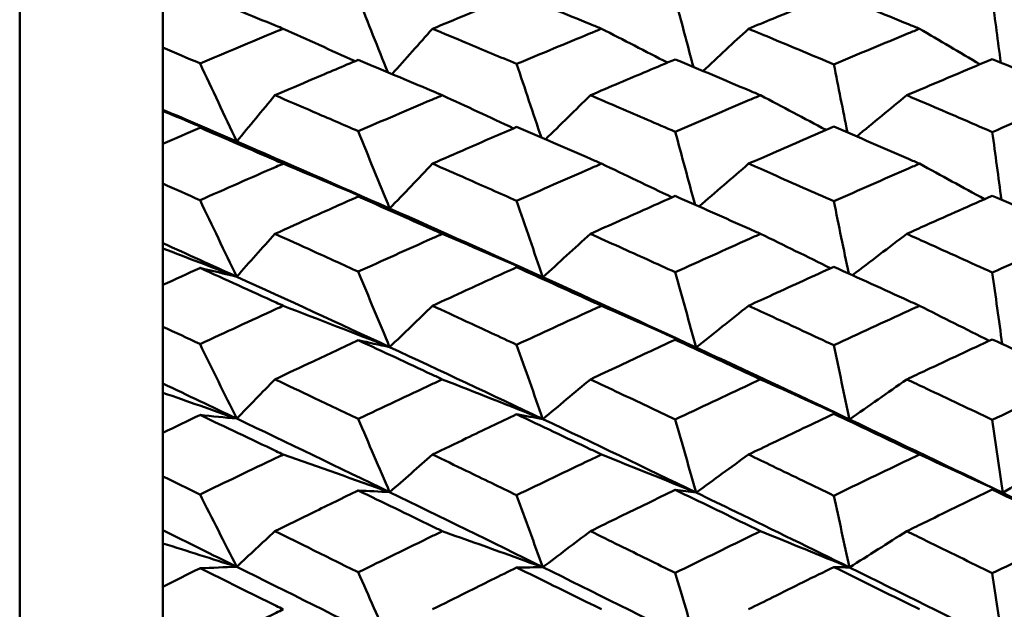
# Model space of a CAD drawing. Header units: millimetres. Extents: x 188 to 1913, y 148 to 2839.
# Tile 181 of 211: x 875 to 882, y 394 to 398. Entities that reach past the tile are written whole.
import ezdxf

# ---------------------------------------------------------------- set-up
doc = ezdxf.new("R2010")
doc.units = ezdxf.units.MM
doc.header["$LTSCALE"] = 10
doc.layers.add('Widoczne (ISO)', color=7, linetype='Continuous', lineweight=50)

msp = doc.modelspace()

# ---------------------------------------------------------------- linework, layer by layer
at = {"layer": 'Widoczne (ISO)'}
for p, q in [((875.3188, 366.3574), (875.3188, 402.3574)), ((876.3188, 398.1792), (876.3188, 397.9163)), ((876.3188, 397.4827), (876.3188, 397.9163)), ((876.3188, 397.4735), (876.3188, 397.4827)), ((876.3188, 397.2443), (876.3188, 397.4735)), ((876.3188, 397.2443), (876.3188, 396.9664)), ((876.3188, 396.5501), (876.3188, 396.9664)), ((876.3188, 396.5135), (876.3188, 396.5501)), ((876.3188, 396.2585), (876.3188, 396.5135)), ((876.3188, 396.2585), (876.3188, 395.9668)), ((876.3188, 395.5694), (876.3188, 395.9668)), ((876.3188, 395.5054), (876.3188, 395.5694)), ((876.3188, 395.2258), (876.3188, 395.5054)), ((876.3188, 395.2258), (876.3188, 394.9213)), ((876.3188, 394.5445), (876.3188, 394.9213)), ((876.3188, 394.4534), (876.3188, 394.5445)), ((876.3188, 394.1501), (876.3188, 394.4534)), ((876.3188, 394.1501), (876.3188, 393.8341))]:
    msp.add_line(p, q, dxfattribs=at)
msp.add_circle((913.3512, 384.3574), 50, dxfattribs=at)
for points, knots in [([(877.1591, 398.0484), (877.1429, 398.055), (877.1267, 398.0617), (876.933, 398.1415), (876.7555, 398.2141), (876.5781, 398.2862)], [0.0853813, 0.0853813, 0.0853813, 0.0853813, 0.09097809, 0.09097809, 0.15214536, 0.15214536, 0.15214536, 0.15214536]), ([(878.7893, 398.2905), (878.6719, 398.2425), (878.5546, 398.1943), (878.3587, 398.1135), (878.2803, 398.081), (878.2018, 398.0484)], [0.02104899, 0.02104899, 0.02104899, 0.02104899, 0.0615671, 0.0615671, 0.08866561, 0.08866561, 0.08866561, 0.08866561]), ([(879.3816, 398.0484), (879.3564, 398.0587), (879.3312, 398.0691), (879.1338, 398.1503), (878.9615, 398.2206), (878.7893, 398.2905)], [0.07597559, 0.07597559, 0.07597559, 0.07597559, 0.08464777, 0.08464777, 0.14401425, 0.14401425, 0.14401425, 0.14401425]), ([(881.0043, 398.2933), (880.8623, 398.2354), (880.7203, 398.1771), (880.5218, 398.0952), (880.4653, 398.0718), (880.4087, 398.0484)], [0.01259731, 0.01259731, 0.01259731, 0.01259731, 0.06159863, 0.06159863, 0.08110666, 0.08110666, 0.08110666, 0.08110666]), ([(881.6023, 398.0484), (881.577, 398.0588), (881.5517, 398.0692), (881.3524, 398.1514), (881.1783, 398.2226), (881.0043, 398.2933)], [0.06686277, 0.06686277, 0.06686277, 0.06686277, 0.07557848, 0.07557848, 0.13558897, 0.13558897, 0.13558897, 0.13558897]), ([(876.5781, 397.8068), (876.7554, 397.8811), (876.9327, 397.9549), (877.1264, 398.0349), (877.1428, 398.0416), (877.1591, 398.0484)], [0.0297954, 0.0297954, 0.0297954, 0.0297954, 0.09092493, 0.09092493, 0.09655955, 0.09655955, 0.09655955, 0.09655955]), ([(878.2018, 398.0484), (878.2803, 398.0157), (878.3587, 397.983), (878.5545, 397.9011), (878.6719, 397.8519), (878.7893, 397.8024)], [0.03448054, 0.03448054, 0.03448054, 0.03448054, 0.06157222, 0.06157222, 0.10209717, 0.10209717, 0.10209717, 0.10209717]), ([(878.7893, 397.8024), (878.9615, 397.8744), (879.1337, 397.946), (879.3311, 398.0275), (879.3563, 398.038), (879.3816, 398.0484)], [0.02530969, 0.02530969, 0.02530969, 0.02530969, 0.08465152, 0.08465152, 0.09334823, 0.09334823, 0.09334823, 0.09334823]), ([(880.4087, 398.0484), (880.4652, 398.0249), (880.5218, 398.0014), (880.7203, 397.9188), (880.8623, 397.8593), (881.0043, 397.7995)], [0.04208868, 0.04208868, 0.04208868, 0.04208868, 0.06158988, 0.06158988, 0.11059803, 0.11059803, 0.11059803, 0.11059803]), ([(881.0043, 397.7995), (881.1783, 397.8725), (881.3523, 397.9449), (881.5516, 398.0274), (881.5769, 398.0379), (881.6023, 398.0484)], [0.01556037, 0.01556037, 0.01556037, 0.01556037, 0.07555527, 0.07555527, 0.08428623, 0.08428623, 0.08428623, 0.08428623]), ([(876.3188, 397.9163), (876.4047, 397.8802), (876.4906, 397.8439), (876.577, 397.8072), (876.5776, 397.807), (876.5781, 397.8068)], [0, 0, 0, 0, 0.02969567, 0.02969567, 0.02988021, 0.02988021, 0.02988021, 0.02988021]), ([(877.6827, 397.8309), (877.5779, 397.7867), (877.473, 397.7423), (877.2793, 397.6598), (877.1903, 397.6218), (877.1014, 397.5836)], [0.02528165, 0.02528165, 0.02528165, 0.02528165, 0.06150593, 0.06150593, 0.09223152, 0.09223152, 0.09223152, 0.09223152]), ([(878.2701, 397.5836), (878.246, 397.5939), (878.2218, 397.6041), (878.026, 397.687), (877.8544, 397.7592), (877.6827, 397.8309)], [0.0806421, 0.0806421, 0.0806421, 0.0806421, 0.08897282, 0.08897282, 0.14811965, 0.14811965, 0.14811965, 0.14811965]), ([(879.8967, 397.8346), (879.767, 397.78), (879.6373, 397.7252), (879.4399, 397.6414), (879.3722, 397.6125), (879.3046, 397.5836)], [0.01681985, 0.01681985, 0.01681985, 0.01681985, 0.06159108, 0.06159108, 0.08495433, 0.08495433, 0.08495433, 0.08495433]), ([(880.4925, 397.5836), (880.467, 397.5945), (880.4415, 397.6053), (880.2429, 397.6894), (880.0698, 397.7622), (879.8967, 397.8346)], [0.07138254, 0.07138254, 0.07138254, 0.07138254, 0.08018544, 0.08018544, 0.13983561, 0.13983561, 0.13983561, 0.13983561]), ([(882.1111, 397.8367), (881.957, 397.7719), (881.8029, 397.7068), (881.6038, 397.6221), (881.5586, 397.6029), (881.5135, 397.5836)], [0.00838421, 0.00838421, 0.00838421, 0.00838421, 0.06155515, 0.06155515, 0.07712864, 0.07712864, 0.07712864, 0.07712864]), ([(882.7099, 397.5836), (882.6855, 397.5941), (882.661, 397.6045), (882.4614, 397.6893), (882.2862, 397.7633), (882.1111, 397.8367)], [0.06241522, 0.06241522, 0.06241522, 0.06241522, 0.0708546, 0.0708546, 0.13127416, 0.13127416, 0.13127416, 0.13127416]), ([(877.1014, 397.5836), (877.1903, 397.5455), (877.2792, 397.5073), (877.473, 397.4237), (877.5779, 397.3783), (877.6827, 397.3327)], [0.03078053, 0.03078053, 0.03078053, 0.03078053, 0.06149921, 0.06149921, 0.09773041, 0.09773041, 0.09773041, 0.09773041]), ([(877.6827, 397.3327), (877.8543, 397.4065), (878.0258, 397.4799), (878.2216, 397.5631), (878.2459, 397.5734), (878.2701, 397.5836)], [0.02983351, 0.02983351, 0.02983351, 0.02983351, 0.0889495, 0.0889495, 0.09731113, 0.09731113, 0.09731113, 0.09731113]), ([(879.3046, 397.5836), (879.3722, 397.5548), (879.4399, 397.5258), (879.6373, 397.4411), (879.767, 397.3852), (879.8967, 397.329)], [0.03825175, 0.03825175, 0.03825175, 0.03825175, 0.06160817, 0.06160817, 0.10638617, 0.10638617, 0.10638617, 0.10638617]), ([(879.8967, 397.329), (880.0697, 397.4034), (880.2427, 397.4775), (880.4413, 397.5619), (880.4669, 397.5728), (880.4925, 397.5836)], [0.02053386, 0.02053386, 0.02053386, 0.02053386, 0.08016461, 0.08016461, 0.08898694, 0.08898694, 0.08898694, 0.08898694]), ([(881.5135, 397.5836), (881.5586, 397.5644), (881.6037, 397.5451), (881.8029, 397.4599), (881.957, 397.3935), (882.1111, 397.3268)], [0.04598621, 0.04598621, 0.04598621, 0.04598621, 0.06155279, 0.06155279, 0.11473062, 0.11473062, 0.11473062, 0.11473062]), ([(882.1111, 397.3268), (882.2862, 397.4024), (882.4613, 397.4776), (882.6609, 397.5628), (882.6854, 397.5732), (882.7099, 397.5836)], [0.01044349, 0.01044349, 0.01044349, 0.01044349, 0.07085106, 0.07085106, 0.07930241, 0.07930241, 0.07930241, 0.07930241]), ([(876.5781, 397.3575), (876.5776, 397.3573), (876.577, 397.3571), (876.4906, 397.3195), (876.4047, 397.282), (876.3188, 397.2443)], [0.02951568, 0.02951568, 0.02951568, 0.02951568, 0.02969929, 0.02969929, 0.05939589, 0.05939589, 0.05939589, 0.05939589]), ([(877.1591, 397.1059), (877.1429, 397.113), (877.1267, 397.12), (876.933, 397.2044), (876.7555, 397.2812), (876.5781, 397.3575)], [0.0853813, 0.0853813, 0.0853813, 0.0853813, 0.09097809, 0.09097809, 0.15214536, 0.15214536, 0.15214536, 0.15214536]), ([(878.7893, 397.3621), (878.6719, 397.3113), (878.5546, 397.2603), (878.3587, 397.1747), (878.2803, 397.1404), (878.2018, 397.1059)], [0.02104899, 0.02104899, 0.02104899, 0.02104899, 0.0615671, 0.0615671, 0.08866561, 0.08866561, 0.08866561, 0.08866561]), ([(879.3816, 397.1059), (879.3564, 397.1169), (879.3312, 397.1278), (879.1338, 397.2137), (878.9615, 397.2881), (878.7893, 397.3621)], [0.07597559, 0.07597559, 0.07597559, 0.07597559, 0.08464777, 0.08464777, 0.14401425, 0.14401425, 0.14401425, 0.14401425]), ([(881.0043, 397.365), (880.8623, 397.3037), (880.7203, 397.242), (880.5218, 397.1554), (880.4653, 397.1307), (880.4087, 397.1059)], [0.01259731, 0.01259731, 0.01259731, 0.01259731, 0.06159863, 0.06159863, 0.08110666, 0.08110666, 0.08110666, 0.08110666]), ([(881.6023, 397.1059), (881.577, 397.1169), (881.5517, 397.128), (881.3524, 397.2148), (881.1783, 397.2902), (881.0043, 397.365)], [0.06686277, 0.06686277, 0.06686277, 0.06686277, 0.07557848, 0.07557848, 0.13558897, 0.13558897, 0.13558897, 0.13558897]), ([(876.5781, 396.8508), (876.7554, 396.9292), (876.9327, 397.0071), (877.1264, 397.0916), (877.1428, 397.0988), (877.1591, 397.1059)], [0.0297954, 0.0297954, 0.0297954, 0.0297954, 0.09092493, 0.09092493, 0.09655955, 0.09655955, 0.09655955, 0.09655955]), ([(878.2018, 397.1059), (878.2803, 397.0714), (878.3587, 397.0369), (878.5545, 396.9504), (878.6719, 396.8983), (878.7893, 396.8461)], [0.03448054, 0.03448054, 0.03448054, 0.03448054, 0.06157222, 0.06157222, 0.10209717, 0.10209717, 0.10209717, 0.10209717]), ([(878.7893, 396.8461), (878.9615, 396.9221), (879.1337, 396.9977), (879.3311, 397.0839), (879.3563, 397.0949), (879.3816, 397.1059)], [0.02530969, 0.02530969, 0.02530969, 0.02530969, 0.08465152, 0.08465152, 0.09334823, 0.09334823, 0.09334823, 0.09334823]), ([(880.4087, 397.1059), (880.4652, 397.0811), (880.5218, 397.0563), (880.7203, 396.969), (880.8623, 396.9062), (881.0043, 396.8431)], [0.04208868, 0.04208868, 0.04208868, 0.04208868, 0.06158988, 0.06158988, 0.11059803, 0.11059803, 0.11059803, 0.11059803]), ([(881.0043, 396.8431), (881.1783, 396.9201), (881.3523, 396.9966), (881.5516, 397.0838), (881.5769, 397.0948), (881.6023, 397.1059)], [0.01556037, 0.01556037, 0.01556037, 0.01556037, 0.07555527, 0.07555527, 0.08428623, 0.08428623, 0.08428623, 0.08428623]), ([(876.3188, 396.9664), (876.4047, 396.9282), (876.4906, 396.8899), (876.577, 396.8513), (876.5776, 396.851), (876.5781, 396.8508)], [0, 0, 0, 0, 0.02969567, 0.02969567, 0.02988021, 0.02988021, 0.02988021, 0.02988021]), ([(877.6827, 396.8763), (877.5779, 396.8296), (877.473, 396.7827), (877.2793, 396.6958), (877.1903, 396.6557), (877.1014, 396.6156)], [0.02528165, 0.02528165, 0.02528165, 0.02528165, 0.06150593, 0.06150593, 0.09223152, 0.09223152, 0.09223152, 0.09223152]), ([(878.2701, 396.6156), (878.246, 396.6263), (878.2218, 396.6371), (878.026, 396.7245), (877.8544, 396.8006), (877.6827, 396.8763)], [0.0806421, 0.0806421, 0.0806421, 0.0806421, 0.08897282, 0.08897282, 0.14811965, 0.14811965, 0.14811965, 0.14811965]), ([(879.8967, 396.8801), (879.767, 396.8226), (879.6373, 396.7647), (879.4399, 396.6764), (879.3722, 396.646), (879.3046, 396.6156)], [0.01681985, 0.01681985, 0.01681985, 0.01681985, 0.06159108, 0.06159108, 0.08495433, 0.08495433, 0.08495433, 0.08495433]), ([(880.4925, 396.6156), (880.467, 396.627), (880.4415, 396.6384), (880.2429, 396.727), (880.0698, 396.8038), (879.8967, 396.8801)], [0.07138254, 0.07138254, 0.07138254, 0.07138254, 0.08018544, 0.08018544, 0.13983561, 0.13983561, 0.13983561, 0.13983561]), ([(882.1111, 396.8823), (881.957, 396.814), (881.8029, 396.7453), (881.6038, 396.6561), (881.5586, 396.6358), (881.5135, 396.6156)], [0.00838421, 0.00838421, 0.00838421, 0.00838421, 0.06155515, 0.06155515, 0.07712864, 0.07712864, 0.07712864, 0.07712864]), ([(882.7099, 396.6156), (882.6855, 396.6265), (882.661, 396.6375), (882.4614, 396.7269), (882.2862, 396.8049), (882.1111, 396.8823)], [0.06241522, 0.06241522, 0.06241522, 0.06241522, 0.0708546, 0.0708546, 0.13127416, 0.13127416, 0.13127416, 0.13127416]), ([(877.1014, 396.6156), (877.1903, 396.5754), (877.2792, 396.5351), (877.473, 396.4471), (877.5779, 396.3994), (877.6827, 396.3514)], [0.03078053, 0.03078053, 0.03078053, 0.03078053, 0.06149921, 0.06149921, 0.09773041, 0.09773041, 0.09773041, 0.09773041]), ([(877.6827, 396.3514), (877.8543, 396.4291), (878.0258, 396.5063), (878.2216, 396.5939), (878.2459, 396.6047), (878.2701, 396.6156)], [0.02983351, 0.02983351, 0.02983351, 0.02983351, 0.0889495, 0.0889495, 0.09731113, 0.09731113, 0.09731113, 0.09731113]), ([(879.3046, 396.6156), (879.3722, 396.5851), (879.4399, 396.5546), (879.6373, 396.4654), (879.767, 396.4066), (879.8967, 396.3475)], [0.03825175, 0.03825175, 0.03825175, 0.03825175, 0.06160817, 0.06160817, 0.10638617, 0.10638617, 0.10638617, 0.10638617]), ([(879.8967, 396.3475), (880.0697, 396.4258), (880.2427, 396.5037), (880.4413, 396.5927), (880.4669, 396.6041), (880.4925, 396.6156)], [0.02053386, 0.02053386, 0.02053386, 0.02053386, 0.08016461, 0.08016461, 0.08898694, 0.08898694, 0.08898694, 0.08898694]), ([(881.5135, 396.6156), (881.5586, 396.5953), (881.6037, 396.575), (881.8029, 396.4852), (881.957, 396.4154), (882.1111, 396.3452)], [0.04598621, 0.04598621, 0.04598621, 0.04598621, 0.06155279, 0.06155279, 0.11473062, 0.11473062, 0.11473062, 0.11473062]), ([(882.1111, 396.3452), (882.2862, 396.4247), (882.4613, 396.5039), (882.6609, 396.5936), (882.6854, 396.6046), (882.7099, 396.6156)], [0.01044349, 0.01044349, 0.01044349, 0.01044349, 0.07085106, 0.07085106, 0.07930241, 0.07930241, 0.07930241, 0.07930241]), ([(876.5781, 396.3776), (876.5776, 396.3773), (876.577, 396.3771), (876.4906, 396.3375), (876.4047, 396.2981), (876.3188, 396.2585)], [0.02951568, 0.02951568, 0.02951568, 0.02951568, 0.02969929, 0.02969929, 0.05939589, 0.05939589, 0.05939589, 0.05939589]), ([(877.1591, 396.1131), (877.1429, 396.1205), (877.1267, 396.128), (876.933, 396.2166), (876.7555, 396.2973), (876.5781, 396.3776)], [0.0853813, 0.0853813, 0.0853813, 0.0853813, 0.09097809, 0.09097809, 0.15214536, 0.15214536, 0.15214536, 0.15214536]), ([(878.7893, 396.3823), (878.6719, 396.3289), (878.5546, 396.2753), (878.3587, 396.1854), (878.2803, 396.1493), (878.2018, 396.1131)], [0.02104899, 0.02104899, 0.02104899, 0.02104899, 0.0615671, 0.0615671, 0.08866561, 0.08866561, 0.08866561, 0.08866561]), ([(879.3816, 396.1131), (879.3564, 396.1246), (879.3312, 396.1361), (879.1338, 396.2263), (878.9615, 396.3045), (878.7893, 396.3823)], [0.07597559, 0.07597559, 0.07597559, 0.07597559, 0.08464777, 0.08464777, 0.14401425, 0.14401425, 0.14401425, 0.14401425]), ([(881.0043, 396.3854), (880.8623, 396.3209), (880.7203, 396.2561), (880.5218, 396.1651), (880.4653, 396.1391), (880.4087, 396.1131)], [0.01259731, 0.01259731, 0.01259731, 0.01259731, 0.06159863, 0.06159863, 0.08110666, 0.08110666, 0.08110666, 0.08110666]), ([(881.6023, 396.1131), (881.577, 396.1247), (881.5517, 396.1363), (881.3524, 396.2275), (881.1783, 396.3067), (881.0043, 396.3854)], [0.06686277, 0.06686277, 0.06686277, 0.06686277, 0.07557848, 0.07557848, 0.13558897, 0.13558897, 0.13558897, 0.13558897]), ([(876.5781, 395.8455), (876.7554, 395.9277), (876.9327, 396.0094), (877.1264, 396.0981), (877.1428, 396.1056), (877.1591, 396.1131)], [0.0297954, 0.0297954, 0.0297954, 0.0297954, 0.09092493, 0.09092493, 0.09655955, 0.09655955, 0.09655955, 0.09655955]), ([(878.2018, 396.1131), (878.2803, 396.0769), (878.3587, 396.0406), (878.5545, 395.9499), (878.6719, 395.8953), (878.7893, 395.8406)], [0.03448054, 0.03448054, 0.03448054, 0.03448054, 0.06157222, 0.06157222, 0.10209717, 0.10209717, 0.10209717, 0.10209717]), ([(878.7893, 395.8406), (878.9615, 395.9203), (879.1337, 395.9996), (879.3311, 396.09), (879.3563, 396.1016), (879.3816, 396.1131)], [0.02530969, 0.02530969, 0.02530969, 0.02530969, 0.08465152, 0.08465152, 0.09334823, 0.09334823, 0.09334823, 0.09334823]), ([(880.4087, 396.1131), (880.4652, 396.0871), (880.5218, 396.0611), (880.7203, 395.9694), (880.8623, 395.9036), (881.0043, 395.8374)], [0.04208868, 0.04208868, 0.04208868, 0.04208868, 0.06158988, 0.06158988, 0.11059803, 0.11059803, 0.11059803, 0.11059803]), ([(881.0043, 395.8374), (881.1783, 395.9181), (881.3523, 395.9984), (881.5516, 396.0899), (881.5769, 396.1015), (881.6023, 396.1131)], [0.01556037, 0.01556037, 0.01556037, 0.01556037, 0.07555527, 0.07555527, 0.08428623, 0.08428623, 0.08428623, 0.08428623]), ([(876.3188, 395.9668), (876.4047, 395.9267), (876.4906, 395.8865), (876.577, 395.846), (876.5776, 395.8457), (876.5781, 395.8455)], [0, 0, 0, 0, 0.02969567, 0.02969567, 0.02988021, 0.02988021, 0.02988021, 0.02988021]), ([(877.6827, 395.8722), (877.5779, 395.8233), (877.473, 395.7741), (877.2793, 395.6831), (877.1903, 395.6411), (877.1014, 395.5991)], [0.02528165, 0.02528165, 0.02528165, 0.02528165, 0.06150593, 0.06150593, 0.09223152, 0.09223152, 0.09223152, 0.09223152]), ([(878.2701, 395.5991), (878.246, 395.6104), (878.2218, 395.6217), (878.026, 395.7131), (877.8544, 395.7929), (877.6827, 395.8722)], [0.0806421, 0.0806421, 0.0806421, 0.0806421, 0.08897282, 0.08897282, 0.14811965, 0.14811965, 0.14811965, 0.14811965]), ([(879.8967, 395.8762), (879.767, 395.8159), (879.6373, 395.7553), (879.4399, 395.6627), (879.3722, 395.6309), (879.3046, 395.5991)], [0.01681985, 0.01681985, 0.01681985, 0.01681985, 0.06159108, 0.06159108, 0.08495433, 0.08495433, 0.08495433, 0.08495433]), ([(880.4925, 395.5991), (880.467, 395.611), (880.4415, 395.623), (880.2429, 395.7158), (880.0698, 395.7962), (879.8967, 395.8762)], [0.07138254, 0.07138254, 0.07138254, 0.07138254, 0.08018544, 0.08018544, 0.13983561, 0.13983561, 0.13983561, 0.13983561]), ([(882.1111, 395.8786), (881.957, 395.8069), (881.8029, 395.735), (881.6038, 395.6415), (881.5586, 395.6203), (881.5135, 395.5991)], [0.00838421, 0.00838421, 0.00838421, 0.00838421, 0.06155515, 0.06155515, 0.07712864, 0.07712864, 0.07712864, 0.07712864]), ([(882.7099, 395.5991), (882.6855, 395.6106), (882.661, 395.622), (882.4614, 395.7157), (882.2862, 395.7973), (882.1111, 395.8786)], [0.06241522, 0.06241522, 0.06241522, 0.06241522, 0.0708546, 0.0708546, 0.13127416, 0.13127416, 0.13127416, 0.13127416]), ([(881.1138, 395.3193), (880.8487, 395.4449), (880.5837, 395.5695), (880.2269, 395.736), (880.1349, 395.7788), (880.0429, 395.8215)], [0.3692784, 0.3692784, 0.3692784, 0.3692784, 0.4608442, 0.4608442, 0.492629, 0.492629, 0.492629, 0.492629]), ([(877.1014, 395.5991), (877.1903, 395.557), (877.2792, 395.5149), (877.473, 395.4229), (877.5779, 395.3729), (877.6827, 395.3228)], [0.03078053, 0.03078053, 0.03078053, 0.03078053, 0.06149921, 0.06149921, 0.09773041, 0.09773041, 0.09773041, 0.09773041]), ([(877.6827, 395.3228), (877.8543, 395.404), (878.0258, 395.4847), (878.2216, 395.5764), (878.2459, 395.5877), (878.2701, 395.5991)], [0.02983351, 0.02983351, 0.02983351, 0.02983351, 0.0889495, 0.0889495, 0.09731113, 0.09731113, 0.09731113, 0.09731113]), ([(879.3046, 395.5991), (879.3722, 395.5672), (879.4399, 395.5353), (879.6373, 395.442), (879.767, 395.3805), (879.8967, 395.3187)], [0.03825175, 0.03825175, 0.03825175, 0.03825175, 0.06160817, 0.06160817, 0.10638617, 0.10638617, 0.10638617, 0.10638617]), ([(879.8967, 395.3187), (880.0697, 395.4006), (880.2427, 395.482), (880.4413, 395.5751), (880.4669, 395.5871), (880.4925, 395.5991)], [0.02053386, 0.02053386, 0.02053386, 0.02053386, 0.08016461, 0.08016461, 0.08898694, 0.08898694, 0.08898694, 0.08898694]), ([(881.5135, 395.5991), (881.5586, 395.5779), (881.6037, 395.5566), (881.8029, 395.4627), (881.957, 395.3897), (882.1111, 395.3164)], [0.04598621, 0.04598621, 0.04598621, 0.04598621, 0.06155279, 0.06155279, 0.11473062, 0.11473062, 0.11473062, 0.11473062]), ([(882.1111, 395.3164), (882.2862, 395.3995), (882.4613, 395.4822), (882.6609, 395.5761), (882.6854, 395.5876), (882.7099, 395.5991)], [0.01044349, 0.01044349, 0.01044349, 0.01044349, 0.07085106, 0.07085106, 0.07930241, 0.07930241, 0.07930241, 0.07930241]), ([(876.5781, 395.3501), (876.5776, 395.3499), (876.577, 395.3496), (876.4906, 395.3083), (876.4047, 395.2671), (876.3188, 395.2258)], [0.02951568, 0.02951568, 0.02951568, 0.02951568, 0.02969929, 0.02969929, 0.05939589, 0.05939589, 0.05939589, 0.05939589]), ([(877.1591, 395.0739), (877.1429, 395.0817), (877.1267, 395.0895), (876.933, 395.1819), (876.7555, 395.2662), (876.5781, 395.3501)], [0.0853813, 0.0853813, 0.0853813, 0.0853813, 0.09097809, 0.09097809, 0.15214536, 0.15214536, 0.15214536, 0.15214536]), ([(878.7893, 395.3551), (878.6719, 395.2993), (878.5546, 395.2433), (878.3587, 395.1494), (878.2803, 395.1117), (878.2018, 395.0739)], [0.02104899, 0.02104899, 0.02104899, 0.02104899, 0.0615671, 0.0615671, 0.08866561, 0.08866561, 0.08866561, 0.08866561]), ([(879.3816, 395.0739), (879.3564, 395.086), (879.3312, 395.098), (879.1338, 395.1921), (878.9615, 395.2738), (878.7893, 395.3551)], [0.07597559, 0.07597559, 0.07597559, 0.07597559, 0.08464777, 0.08464777, 0.14401425, 0.14401425, 0.14401425, 0.14401425]), ([(881.0043, 395.3584), (880.8623, 395.2909), (880.7203, 395.2232), (880.5218, 395.1282), (880.4653, 395.1011), (880.4087, 395.0739)], [0.01259731, 0.01259731, 0.01259731, 0.01259731, 0.06159863, 0.06159863, 0.08110666, 0.08110666, 0.08110666, 0.08110666]), ([(881.6023, 395.0739), (881.577, 395.086), (881.5517, 395.0981), (881.3524, 395.1933), (881.1783, 395.2761), (881.0043, 395.3584)], [0.06686277, 0.06686277, 0.06686277, 0.06686277, 0.07557848, 0.07557848, 0.13558897, 0.13558897, 0.13558897, 0.13558897]), ([(876.5781, 394.7948), (876.7554, 394.8805), (876.9327, 394.9657), (877.1264, 395.0583), (877.1428, 395.0661), (877.1591, 395.0739)], [0.0297954, 0.0297954, 0.0297954, 0.0297954, 0.09092493, 0.09092493, 0.09655955, 0.09655955, 0.09655955, 0.09655955]), ([(878.2018, 395.0739), (878.2803, 395.0362), (878.3587, 394.9983), (878.5545, 394.9037), (878.6719, 394.8468), (878.7893, 394.7897)], [0.03448054, 0.03448054, 0.03448054, 0.03448054, 0.06157222, 0.06157222, 0.10209717, 0.10209717, 0.10209717, 0.10209717]), ([(878.7893, 394.7897), (878.9615, 394.8728), (879.1337, 394.9555), (879.3311, 395.0498), (879.3563, 395.0619), (879.3816, 395.0739)], [0.02530969, 0.02530969, 0.02530969, 0.02530969, 0.08465152, 0.08465152, 0.09334823, 0.09334823, 0.09334823, 0.09334823]), ([(880.4087, 395.0739), (880.4652, 395.0468), (880.5218, 395.0196), (880.7203, 394.924), (880.8623, 394.8554), (881.0043, 394.7864)], [0.04208868, 0.04208868, 0.04208868, 0.04208868, 0.06158988, 0.06158988, 0.11059803, 0.11059803, 0.11059803, 0.11059803]), ([(881.0043, 394.7864), (881.1783, 394.8705), (881.3523, 394.9542), (881.5516, 395.0497), (881.5769, 395.0618), (881.6023, 395.0739)], [0.01556037, 0.01556037, 0.01556037, 0.01556037, 0.07555527, 0.07555527, 0.08428623, 0.08428623, 0.08428623, 0.08428623]), ([(876.3188, 394.9213), (876.4047, 394.8795), (876.4906, 394.8376), (876.577, 394.7954), (876.5776, 394.7951), (876.5781, 394.7948)], [0, 0, 0, 0, 0.02969567, 0.02969567, 0.02988021, 0.02988021, 0.02988021, 0.02988021]), ([(877.6827, 394.8227), (877.5779, 394.7717), (877.473, 394.7205), (877.2793, 394.6256), (877.1903, 394.582), (877.1014, 394.5382)], [0.02528165, 0.02528165, 0.02528165, 0.02528165, 0.06150593, 0.06150593, 0.09223152, 0.09223152, 0.09223152, 0.09223152]), ([(878.2701, 394.5382), (878.246, 394.55), (878.2218, 394.5618), (878.026, 394.6569), (877.8544, 394.74), (877.6827, 394.8227)], [0.0806421, 0.0806421, 0.0806421, 0.0806421, 0.08897282, 0.08897282, 0.14811965, 0.14811965, 0.14811965, 0.14811965]), ([(879.8967, 394.8269), (879.767, 394.764), (879.6373, 394.7009), (879.4399, 394.6045), (879.3722, 394.5714), (879.3046, 394.5382)], [0.01681985, 0.01681985, 0.01681985, 0.01681985, 0.06159108, 0.06159108, 0.08495433, 0.08495433, 0.08495433, 0.08495433]), ([(880.4925, 394.5382), (880.467, 394.5507), (880.4415, 394.5631), (880.2429, 394.6597), (880.0698, 394.7435), (879.8967, 394.8269)], [0.07138254, 0.07138254, 0.07138254, 0.07138254, 0.08018544, 0.08018544, 0.13983561, 0.13983561, 0.13983561, 0.13983561]), ([(882.1111, 394.8293), (881.957, 394.7546), (881.8029, 394.6797), (881.6038, 394.5824), (881.5586, 394.5603), (881.5135, 394.5382)], [0.00838421, 0.00838421, 0.00838421, 0.00838421, 0.06155515, 0.06155515, 0.07712864, 0.07712864, 0.07712864, 0.07712864]), ([(882.7099, 394.5382), (882.6855, 394.5502), (882.661, 394.5621), (882.4614, 394.6596), (882.2862, 394.7447), (882.1111, 394.8293)], [0.06241522, 0.06241522, 0.06241522, 0.06241522, 0.0708546, 0.0708546, 0.13127416, 0.13127416, 0.13127416, 0.13127416]), ([(881.1138, 394.2848), (880.8487, 394.4155), (880.5837, 394.5453), (880.2269, 394.7189), (880.1349, 394.7636), (880.0429, 394.8081)], [0.3692784, 0.3692784, 0.3692784, 0.3692784, 0.4608442, 0.4608442, 0.492629, 0.492629, 0.492629, 0.492629]), ([(877.1014, 394.5382), (877.1903, 394.4945), (877.2792, 394.4507), (877.473, 394.3549), (877.5779, 394.303), (877.6827, 394.251)], [0.03078053, 0.03078053, 0.03078053, 0.03078053, 0.06149921, 0.06149921, 0.09773041, 0.09773041, 0.09773041, 0.09773041]), ([(877.6827, 394.251), (877.8543, 394.3353), (878.0258, 394.4192), (878.2216, 394.5146), (878.2459, 394.5264), (878.2701, 394.5382)], [0.02983351, 0.02983351, 0.02983351, 0.02983351, 0.0889495, 0.0889495, 0.09731113, 0.09731113, 0.09731113, 0.09731113]), ([(879.3046, 394.5382), (879.3722, 394.5051), (879.4399, 394.4719), (879.6373, 394.3748), (879.767, 394.3109), (879.8967, 394.2467)], [0.03825175, 0.03825175, 0.03825175, 0.03825175, 0.06160817, 0.06160817, 0.10638617, 0.10638617, 0.10638617, 0.10638617]), ([(879.8967, 394.2467), (880.0697, 394.3318), (880.2427, 394.4165), (880.4413, 394.5133), (880.4669, 394.5258), (880.4925, 394.5382)], [0.02053386, 0.02053386, 0.02053386, 0.02053386, 0.08016461, 0.08016461, 0.08898694, 0.08898694, 0.08898694, 0.08898694]), ([(881.5135, 394.5382), (881.5586, 394.5162), (881.6037, 394.4941), (881.8029, 394.3963), (881.957, 394.3204), (882.1111, 394.2442)], [0.04598621, 0.04598621, 0.04598621, 0.04598621, 0.06155279, 0.06155279, 0.11473062, 0.11473062, 0.11473062, 0.11473062]), ([(882.1111, 394.2442), (882.2862, 394.3306), (882.4613, 394.4166), (882.6609, 394.5143), (882.6854, 394.5263), (882.7099, 394.5382)], [0.01044349, 0.01044349, 0.01044349, 0.01044349, 0.07085106, 0.07085106, 0.07930241, 0.07930241, 0.07930241, 0.07930241]), ([(876.5781, 394.2793), (876.5776, 394.2791), (876.577, 394.2788), (876.4906, 394.2358), (876.4047, 394.193), (876.3188, 394.1501)], [0.02951568, 0.02951568, 0.02951568, 0.02951568, 0.02969929, 0.02969929, 0.05939589, 0.05939589, 0.05939589, 0.05939589]), ([(877.1591, 393.9925), (877.1429, 394.0005), (877.1267, 394.0086), (876.933, 394.1045), (876.7555, 394.1921), (876.5781, 394.2793)], [0.0853813, 0.0853813, 0.0853813, 0.0853813, 0.09097809, 0.09097809, 0.15214536, 0.15214536, 0.15214536, 0.15214536]), ([(878.7893, 394.2845), (878.6719, 394.2265), (878.5546, 394.1683), (878.3587, 394.0708), (878.2803, 394.0317), (878.2018, 393.9925)], [0.02104899, 0.02104899, 0.02104899, 0.02104899, 0.0615671, 0.0615671, 0.08866561, 0.08866561, 0.08866561, 0.08866561]), ([(879.3816, 393.9925), (879.3564, 394.005), (879.3312, 394.0174), (879.1338, 394.1151), (878.9615, 394.2), (878.7893, 394.2845)], [0.07597559, 0.07597559, 0.07597559, 0.07597559, 0.08464777, 0.08464777, 0.14401425, 0.14401425, 0.14401425, 0.14401425]), ([(881.0043, 394.2879), (880.8623, 394.2178), (880.7203, 394.1475), (880.5218, 394.0488), (880.4653, 394.0207), (880.4087, 393.9925)], [0.01259731, 0.01259731, 0.01259731, 0.01259731, 0.06159863, 0.06159863, 0.08110666, 0.08110666, 0.08110666, 0.08110666]), ([(881.6023, 393.9925), (881.577, 394.005), (881.5517, 394.0176), (881.3524, 394.1164), (881.1783, 394.2023), (881.0043, 394.2879)], [0.06686277, 0.06686277, 0.06686277, 0.06686277, 0.07557848, 0.07557848, 0.13558897, 0.13558897, 0.13558897, 0.13558897]), ([(876.5781, 393.703), (876.7554, 393.7918), (876.9327, 393.8802), (877.1264, 393.9763), (877.1428, 393.9844), (877.1591, 393.9925)], [0.0297954, 0.0297954, 0.0297954, 0.0297954, 0.09092493, 0.09092493, 0.09655955, 0.09655955, 0.09655955, 0.09655955])]:
    msp.add_open_spline(points, degree=3, knots=knots, dxfattribs=at)
for points in [[(877.8894, 397.7443), (877.8206, 397.9171), (877.7517, 398.0899), (877.6827, 398.2628)], [(880.0236, 397.7815), (879.9813, 397.9407), (879.939, 398.1), (879.8967, 398.2592)], [(882.17, 397.812), (882.1504, 397.9604), (882.1307, 398.1088), (882.1111, 398.2572)], [(877.1591, 398.0484), (877.3267, 397.9731), (877.4941, 397.8976), (877.6611, 397.8218)], [(878.2018, 398.0484), (878.1077, 397.9428), (878.0137, 397.8372), (877.9197, 397.7316)], [(879.3816, 398.0484), (879.5356, 397.9698), (879.6894, 397.891), (879.8429, 397.8119)], [(880.4087, 398.0484), (880.3026, 397.9501), (880.1966, 397.8517), (880.0908, 397.7533)], [(881.6023, 398.0484), (881.7434, 397.9659), (881.8843, 397.8833), (882.025, 397.8005)], [(876.8342, 397.2608), (876.7489, 397.4427), (876.6635, 397.6248), (876.5781, 397.8068)], [(878.9618, 397.2878), (878.9043, 397.4593), (878.8468, 397.6308), (878.7893, 397.8024)], [(881.0998, 397.3239), (881.068, 397.4824), (881.0361, 397.641), (881.0043, 397.7995)], [(877.1014, 397.5836), (877.0123, 397.4761), (876.9232, 397.3684), (876.8342, 397.2608)], [(878.2701, 397.5836), (878.4362, 397.507), (878.6021, 397.43), (878.7676, 397.3527)], [(879.3046, 397.5836), (879.1998, 397.4809), (879.0952, 397.3782), (878.9908, 397.2753)], [(880.4925, 397.5836), (880.6453, 397.5032), (880.7978, 397.4225), (880.9501, 397.3416)], [(881.5135, 397.5836), (881.3969, 397.4879), (881.2805, 397.392), (881.1642, 397.2961)], [(876.8342, 397.2608), (876.6624, 397.3352), (876.4906, 397.4092), (876.3188, 397.4827)], [(876.3188, 397.4735), (876.4909, 397.4029), (876.6627, 397.332), (876.8342, 397.2608)], [(876.8342, 397.2608), (876.7489, 397.2931), (876.6635, 397.3254), (876.5781, 397.3575)], [(877.9023, 396.7927), (877.8291, 396.9727), (877.756, 397.1527), (877.6827, 397.3327)], [(880.0349, 396.8191), (879.9889, 396.989), (879.9428, 397.159), (879.8967, 397.329)], [(882.175, 396.854), (882.1537, 397.0116), (882.1324, 397.1692), (882.1111, 397.3268)], [(877.9023, 396.7927), (877.5462, 396.9506), (877.1901, 397.1067), (876.8342, 397.2608)], [(877.1591, 397.1059), (877.4075, 397.0021), (877.6552, 396.8977), (877.9023, 396.7927)], [(878.2018, 397.1059), (878.1018, 397.0015), (878.002, 396.8971), (877.9023, 396.7927)], [(879.3816, 397.1059), (879.5463, 397.0277), (879.7107, 396.9492), (879.8749, 396.8704)], [(880.4087, 397.1059), (880.2932, 397.0063), (880.1779, 396.9065), (880.0627, 396.8068)], [(881.6023, 397.1059), (881.7539, 397.0235), (881.9052, 396.9408), (882.0562, 396.858)], [(876.8342, 396.3163), (876.7489, 396.4944), (876.6635, 396.6726), (876.5781, 396.8508)], [(877.9023, 396.7927), (877.8291, 396.8206), (877.756, 396.8485), (877.6827, 396.8763)], [(878.9722, 396.3128), (878.9112, 396.4905), (878.8502, 396.6683), (878.7893, 396.8461)], [(881.108, 396.3385), (881.0734, 396.5067), (881.0388, 396.6749), (881.0043, 396.8431)], [(878.9722, 396.3128), (878.6155, 396.4746), (878.2589, 396.6346), (877.9023, 396.7927)], [(877.1014, 396.6156), (877.0123, 396.5158), (876.9232, 396.4161), (876.8342, 396.3163)], [(878.2701, 396.6156), (878.5047, 396.5152), (878.7388, 396.4142), (878.9722, 396.3128)], [(879.3046, 396.6156), (879.1936, 396.5147), (879.0828, 396.4138), (878.9722, 396.3128)], [(880.4925, 396.6156), (880.6561, 396.5358), (880.8193, 396.4557), (880.9822, 396.3754)], [(881.5135, 396.6156), (881.387, 396.5193), (881.2607, 396.4229), (881.1346, 396.3264)], [(876.8342, 396.3163), (876.6624, 396.3946), (876.4906, 396.4726), (876.3188, 396.5501)], [(876.3188, 396.5135), (876.4909, 396.448), (876.6627, 396.3823), (876.8342, 396.3163)], [(876.8342, 396.3163), (876.7489, 396.3368), (876.6635, 396.3572), (876.5781, 396.3776)], [(877.9023, 395.8243), (877.8291, 396), (877.756, 396.1757), (877.6827, 396.3514)], [(878.9722, 396.3128), (878.9112, 396.336), (878.8502, 396.3592), (878.7893, 396.3823)], [(880.0429, 395.8215), (879.9942, 395.9968), (879.9455, 396.1722), (879.8967, 396.3475)], [(882.1802, 395.8465), (882.1572, 396.0127), (882.1341, 396.179), (882.1111, 396.3452)], [(877.9023, 395.8243), (877.5462, 395.99), (877.1901, 396.1541), (876.8342, 396.3163)], [(880.0429, 395.8215), (879.6861, 395.987), (879.3291, 396.1508), (878.9722, 396.3128)], [(877.1591, 396.1131), (877.4075, 396.0174), (877.6552, 395.9211), (877.9023, 395.8243)], [(878.2018, 396.1131), (878.1018, 396.0169), (878.002, 395.9206), (877.9023, 395.8243)], [(879.3816, 396.1131), (879.6026, 396.0164), (879.823, 395.9191), (880.0429, 395.8215)], [(880.4087, 396.1131), (880.2866, 396.016), (880.1647, 395.9188), (880.0429, 395.8215)], [(881.6023, 396.1131), (881.7647, 396.0317), (881.9268, 395.95), (882.0886, 395.8681)], [(877.9023, 395.8243), (877.8291, 395.8403), (877.756, 395.8563), (877.6827, 395.8722)], [(880.0429, 395.8215), (879.9942, 395.8398), (879.9455, 395.858), (879.8967, 395.8762)], [(876.8342, 395.3246), (876.7489, 395.4982), (876.6635, 395.6718), (876.5781, 395.8455)], [(878.9722, 395.3214), (878.6155, 395.4907), (878.2589, 395.6584), (877.9023, 395.8243)], [(878.9722, 395.3214), (878.9112, 395.4945), (878.8502, 395.6675), (878.7893, 395.8406)], [(881.1138, 395.3193), (881.0773, 395.492), (881.0408, 395.6647), (881.0043, 395.8374)], [(877.1014, 395.5991), (877.0123, 395.5076), (876.9232, 395.4161), (876.8342, 395.3246)], [(878.2701, 395.5991), (878.5047, 395.507), (878.7388, 395.4144), (878.9722, 395.3214)], [(879.3046, 395.5991), (879.1936, 395.5066), (879.0828, 395.414), (878.9722, 395.3214)], [(880.4925, 395.5991), (880.7001, 395.5062), (880.9072, 395.4129), (881.1138, 395.3193)], [(881.5135, 395.5991), (881.3801, 395.5059), (881.2468, 395.4126), (881.1138, 395.3193)], [(876.8342, 395.3246), (876.6624, 395.4066), (876.4906, 395.4882), (876.3188, 395.5694)], [(876.3188, 395.5054), (876.4909, 395.4454), (876.6627, 395.3852), (876.8342, 395.3246)], [(876.8342, 395.3246), (876.7489, 395.3332), (876.6635, 395.3417), (876.5781, 395.3501)], [(877.9023, 394.8107), (877.5462, 394.9836), (877.1901, 395.1549), (876.8342, 395.3246)], [(877.9023, 394.8107), (877.8291, 394.9814), (877.756, 395.1521), (877.6827, 395.3228)], [(878.9722, 395.3214), (878.9112, 395.3327), (878.8502, 395.3439), (878.7893, 395.3551)], [(880.0429, 394.8081), (879.6861, 394.9808), (879.3291, 395.152), (878.9722, 395.3214)], [(880.0429, 394.8081), (879.9942, 394.9783), (879.9455, 395.1485), (879.8967, 395.3187)], [(881.1138, 395.3193), (881.0773, 395.3323), (881.0408, 395.3453), (881.0043, 395.3584)], [(882.1839, 394.8065), (881.8272, 394.9792), (881.4705, 395.1502), (881.1138, 395.3193)], [(882.1839, 394.8065), (882.1596, 394.9765), (882.1353, 395.1464), (882.1111, 395.3164)], [(877.1591, 395.0739), (877.4075, 394.9867), (877.6552, 394.8989), (877.9023, 394.8107)], [(878.2018, 395.0739), (878.1018, 394.9862), (878.002, 394.8985), (877.9023, 394.8107)], [(879.3816, 395.0739), (879.6026, 394.9857), (879.823, 394.8971), (880.0429, 394.8081)], [(880.4087, 395.0739), (880.2866, 394.9854), (880.1647, 394.8968), (880.0429, 394.8081)], [(881.6023, 395.0739), (881.7966, 394.9851), (881.9905, 394.896), (882.1839, 394.8065)], [(882.618, 395.0739), (882.473, 394.9849), (882.3284, 394.8958), (882.1839, 394.8065)], [(877.9023, 394.8107), (877.8291, 394.8147), (877.756, 394.8188), (877.6827, 394.8227)], [(880.0429, 394.8081), (879.9942, 394.8144), (879.9455, 394.8206), (879.8967, 394.8269)], [(882.1839, 394.8065), (882.1596, 394.8141), (882.1353, 394.8217), (882.1111, 394.8293)], [(876.8342, 394.2897), (876.7489, 394.458), (876.6635, 394.6264), (876.5781, 394.7948)], [(878.9722, 394.2868), (878.6155, 394.4629), (878.2589, 394.6376), (877.9023, 394.8107)], [(878.9722, 394.2868), (878.9112, 394.4544), (878.8502, 394.6221), (878.7893, 394.7897)], [(881.1138, 394.2848), (881.0773, 394.452), (881.0408, 394.6192), (881.0043, 394.7864)], [(883.2526, 394.2838), (882.8965, 394.4598), (882.5402, 394.6341), (882.1839, 394.8065)], [(876.8342, 394.2897), (876.6624, 394.375), (876.4906, 394.4599), (876.3188, 394.5445)], [(877.1014, 394.5382), (877.0123, 394.4554), (876.9232, 394.3726), (876.8342, 394.2897)], [(878.2701, 394.5382), (878.5047, 394.4549), (878.7388, 394.371), (878.9722, 394.2868)], [(879.3046, 394.5382), (879.1936, 394.4545), (879.0828, 394.3706), (878.9722, 394.2868)], [(880.4925, 394.5382), (880.7001, 394.4541), (880.9072, 394.3696), (881.1138, 394.2848)], [(881.5135, 394.5382), (881.3801, 394.4538), (881.2468, 394.3694), (881.1138, 394.2848)], [(876.3188, 394.4534), (876.4909, 394.3991), (876.6627, 394.3445), (876.8342, 394.2897)], [(876.8342, 394.2897), (876.7489, 394.2863), (876.6635, 394.2829), (876.5781, 394.2793)], [(877.9023, 393.7558), (877.5462, 393.9352), (877.1901, 394.1131), (876.8342, 394.2897)], [(878.9722, 394.2868), (878.9112, 394.2861), (878.8502, 394.2853), (878.7893, 394.2845)], [(880.0429, 393.7535), (879.6861, 393.9327), (879.3291, 394.1105), (878.9722, 394.2868)], [(881.1138, 394.2848), (881.0773, 394.2859), (881.0408, 394.2869), (881.0043, 394.2879)], [(882.1839, 393.7521), (881.8272, 393.9313), (881.4705, 394.1089), (881.1138, 394.2848)], [(877.9023, 393.7558), (877.8291, 393.9208), (877.756, 394.0859), (877.6827, 394.251)], [(880.0429, 393.7535), (879.9942, 393.9179), (879.9455, 394.0823), (879.8967, 394.2467)], [(882.1839, 393.7521), (882.1596, 393.9161), (882.1353, 394.0802), (882.1111, 394.2442)]]:
    msp.add_open_spline(points, degree=3, dxfattribs=at)

doc.saveas('drawing.dxf')
